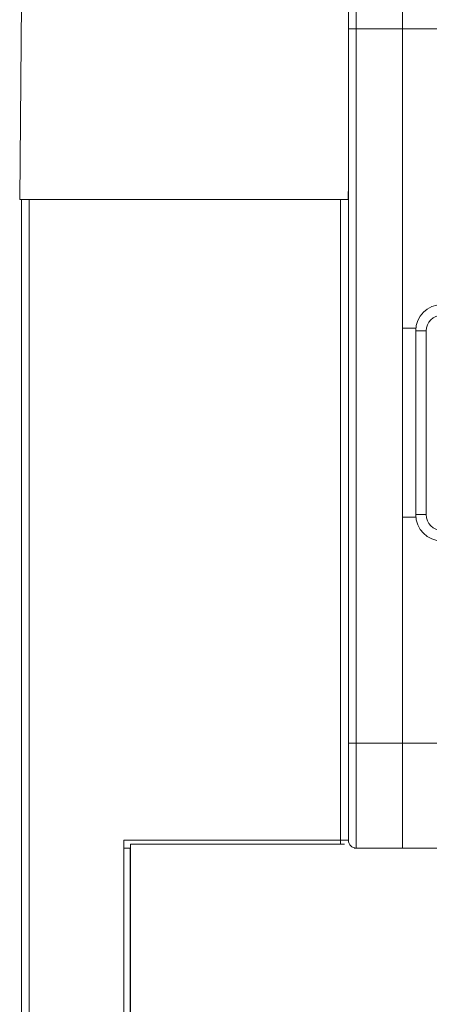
# Model space of a CAD drawing. Header units: millimetres. Extents: x 0 to 420, y 0 to 297.
# Tile 4 of 18: x 72 to 88, y 186 to 223. Entities that reach past the tile are written whole.
import ezdxf

# ---------------------------------------------------------------- set-up
doc = ezdxf.new("R2010")
doc.units = ezdxf.units.MM

msp = doc.modelspace()

# ---------------------------------------------------------------- linework, layer by layer
at = {"color": 7, "linetype": 'Continuous', "lineweight": 15}
for p, q in [((72.305, 216.167), (72.371, 223.667)), ((85.111, 223.667), (85.111, 222.667)), ((86.871, 222.667), (86.871, 223.667)), ((84.811, 222.667), (84.811, 223.367)), ((84.811, 195.467), (84.811, 222.667)), ((84.811, 222.667), (85.111, 222.667)), ((85.111, 222.667), (85.111, 195.467)), ((86.871, 222.667), (85.111, 222.667)), ((86.871, 211.267), (86.871, 222.667)), ((86.871, 222.667), (132.871, 222.667)), ((86.871, 222.667), (86.871, 195.467)), ((84.811, 216.792), (84.805, 216.167)), ((84.758, 216.167), (72.305, 216.167)), ((72.371, 168.291), (72.371, 216.167)), ((72.671, 216.167), (72.671, 168.167)), ((84.511, 191.767), (84.511, 216.167)), ((84.758, 216.167), (84.805, 216.167)), ((84.805, 216.167), (84.811, 216.167)), ((87.376, 211.267), (86.871, 211.267)), ((87.771, 211.167), (87.371, 211.167)), ((87.371, 204.167), (87.371, 211.167)), ((87.771, 211.167), (87.771, 204.167)), ((86.871, 204.067), (87.376, 204.067)), ((86.871, 195.467), (86.871, 204.067)), ((87.371, 204.167), (87.771, 204.167)), ((84.811, 191.767), (84.811, 195.467)), ((84.811, 195.467), (85.111, 195.467)), ((85.111, 195.467), (85.111, 191.467)), ((85.111, 195.467), (86.871, 195.467)), ((86.871, 195.467), (90.89, 195.467)), ((86.871, 191.467), (86.871, 195.467)), ((76.271, 191.767), (84.511, 191.767)), ((76.271, 168.867), (76.271, 191.767)), ((76.521, 191.621), (76.52, 191.621)), ((76.521, 191.621), (76.521, 168.921)), ((76.521, 191.621), (84.666, 191.621)), ((84.811, 191.767), (84.511, 191.767)), ((76.518, 191.467), (76.271, 191.467)), ((76.508, 191.467), (76.508, 168.921)), ((85.03, 191.467), (85.111, 191.467)), ((86.871, 191.467), (85.111, 191.467)), ((86.871, 191.467), (89.871, 191.467))]:
    msp.add_line(p, q, dxfattribs=at)
at = {"color": 8, "linetype": 'Continuous', "lineweight": 15}
msp.add_line((84.511, 191.767), (84.511, 191.621), dxfattribs=at)
at = {"color": 7, "linetype": 'Continuous', "lineweight": 15}
for centre, radius, start, end in [((88.371, 211.167), 1, 90, 180), ((88.371, 211.167), 0.6, 90, 180), ((88.371, 204.167), 1, 180, 270), ((88.371, 204.167), 0.6, 180, 270), ((85.111, 191.767), 0.3, 180, 270)]:
    msp.add_arc(centre, radius, start, end, dxfattribs=at)

doc.saveas('drawing.dxf')
